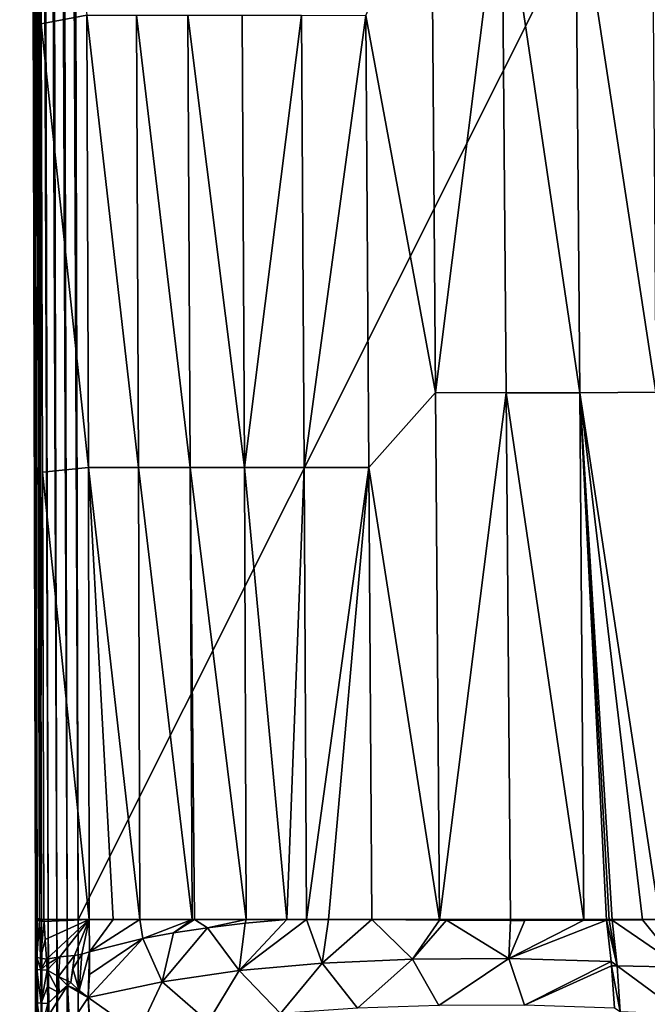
# Model space of a CAD drawing. Header units: metres. Extents: x -134 to 34, y -216 to -20.
# Tile 16 of 72: x -120 to -105, y -178 to -154. Entities that reach past the tile are written whole.
import ezdxf

# ---------------------------------------------------------------- set-up
doc = ezdxf.new("R2010")
doc.units = ezdxf.units.M
doc.layers.add('solid_ORA_A175_SW0003', color=7, linetype='CONTINUOUS')

msp = doc.modelspace()

# ---------------------------------------------------------------- linework, layer by layer
at = {"layer": 'solid_ORA_A175_SW0003'}
for points in [[(-119.465919, -175.516968, 12.438839), (-119.874054, -27.017157, 12.180001), (-119.687492, -101.082909, 12.180001)], [(-119.838982, -27.017157, 12.441493), (-119.874054, -27.017157, 12.180001), (-119.465919, -175.516968, 12.438839)], [(-119.866447, -27.017157, 10.633604), (-119.500069, -175.490936, 10.86714), (-119.686531, -101.463791, 10.824811)], [(-119.866447, -27.017157, 10.633604), (-119.478088, -175.499115, 10.611419), (-119.500069, -175.490936, 10.86714)], [(-119.866447, -27.017157, 10.633604), (-119.843773, -27.017157, 10.484632), (-119.478088, -175.499115, 10.611419)], [(-119.843773, -27.017157, 10.484632), (-119.806282, -27.017157, 10.338681), (-119.478088, -175.499115, 10.611419)], [(-119.740128, -27.017157, 12.679034), (-119.838982, -27.017157, 12.441493), (-119.465919, -175.516968, 12.438839)], [(-119.806282, -27.017157, 10.338681), (-119.754189, -27.017157, 10.196895), (-119.412582, -175.506943, 10.362486)], [(-119.806282, -27.017157, 10.338681), (-119.412582, -175.506943, 10.362486), (-119.478088, -175.499115, 10.611419)], [(-119.412582, -175.506943, 10.362486), (-119.754189, -27.017157, 10.196895), (-119.726662, -36.395378, 10.192781)], [(-119.740128, -27.017157, 12.679034), (-119.366035, -175.516754, 12.679989), (-119.207115, -175.516525, 12.8871)], [(-119.581161, -27.017157, 12.887104), (-119.740128, -27.017157, 12.679034), (-119.207115, -175.516525, 12.8871)], [(-119.740128, -27.017157, 12.679034), (-119.465919, -175.516968, 12.438839), (-119.366035, -175.516754, 12.679989)], [(-119.581161, -27.017157, 12.887104), (-119.207115, -175.516525, 12.8871), (-119.000008, -175.516296, 13.046022)], [(-119.373093, -27.017157, 13.046067), (-119.581161, -27.017157, 12.887104), (-119.000008, -175.516296, 13.046022)], [(-119.373093, -27.017157, 13.046067), (-119.000008, -175.516296, 13.046022), (-118.75882, -175.516083, 13.145926)], [(-119.135551, -27.017157, 13.144923), (-119.373093, -27.017157, 13.046067), (-118.75882, -175.516083, 13.145926)], [(-119.135551, -27.017157, 13.144923), (-118.5, -175.5159, 13.180001), (-118.687355, -101.136086, 13.180001)], [(-119.135551, -27.017157, 13.144923), (-118.75882, -175.516083, 13.145926), (-118.5, -175.5159, 13.180001)], [(-119.412582, -175.506943, 10.362486), (-119.726662, -36.395378, 10.192781), (-119.699089, -45.760647, 10.188662)], [(-119.412582, -175.506943, 10.362486), (-119.699089, -45.760647, 10.188662), (-119.671455, -55.112957, 10.184536)], [(-119.412582, -175.506943, 10.362486), (-119.671455, -55.112957, 10.184536), (-119.643768, -64.452316, 10.180405)], [(-119.412582, -175.506943, 10.362486), (-119.643768, -64.452316, 10.180405), (-119.616028, -73.778717, 10.176271)], [(-119.412582, -175.506943, 10.362486), (-119.616028, -73.778717, 10.176271), (-119.588234, -83.092148, 10.172136)], [(-119.412582, -175.506943, 10.362486), (-119.588234, -83.092148, 10.172136), (-119.560379, -92.392555, 10.168004)], [(-119.412582, -175.506943, 10.362486), (-119.560379, -92.392555, 10.168004), (-119.532463, -101.680008, 10.163873)], [(-119.687492, -101.082909, 12.180001), (-119.5, -175.517151, 10.869058), (-119.5, -175.517151, 11.52543)], [(-119.687492, -101.082909, 12.180001), (-119.5, -175.517151, 11.52543), (-119.5, -175.517151, 12.180099)], [(-119.465919, -175.516968, 12.438839), (-119.687492, -101.082909, 12.180001), (-119.5, -175.517151, 12.180099)], [(-119.500069, -175.490936, 10.86714), (-119.5, -175.517151, 10.869058), (-119.687492, -101.082909, 12.180001)], [(-119.686531, -101.463791, 10.824811), (-119.500069, -175.490936, 10.86714), (-119.687492, -101.082909, 12.180001)], [(-118.687355, -101.136086, 13.180001), (-118.5, -175.5159, 13.180001), (-81.312973, -101.266518, 13.180001)], [(-118.5, -175.5159, 13.180001), (-81.5, -175.5159, 13.180001), (-81.312973, -101.266518, 13.180001)], [(-119.412582, -175.506943, 10.362486), (-119.532463, -101.680008, 10.163873), (-119.500488, -112.278442, 10.15915)], [(-119.412582, -175.506943, 10.362486), (-119.500488, -112.278442, 10.15915), (-119.46843, -122.860115, 10.154424)], [(-119.412582, -175.506943, 10.362486), (-119.46843, -122.860115, 10.154424), (-119.436287, -133.425079, 10.149693)], [(-119.412582, -175.506943, 10.362486), (-119.436287, -133.425079, 10.149693), (-119.404053, -143.973267, 10.144962)], [(-119.412582, -175.506943, 10.362486), (-119.404053, -143.973267, 10.144962), (-119.371735, -154.504684, 10.140237)], [(-118.300995, -154.302872, 8.325271), (-119.371735, -154.504684, 10.140237), (-119.404053, -143.973267, 10.144962)], [(-110.212395, -150.778748, -0.279653), (-110.116089, -163.154907, 0.238081), (-111.751167, -154.307236, 1.010315)], [(-108.559738, -150.785126, -1.323527), (-110.116089, -163.154907, 0.238081), (-110.212395, -150.778748, -0.279653)], [(-108.559738, -150.785126, -1.323527), (-108.458084, -163.161926, -0.721972), (-110.116089, -163.154907, 0.238081)], [(-106.828651, -150.782806, -2.238526), (-106.729958, -163.159363, -1.554619), (-108.559738, -150.785126, -1.323527)], [(-106.729958, -163.159363, -1.554619), (-108.458084, -163.161926, -0.721972), (-108.559738, -150.785126, -1.323527)], [(-105.031502, -150.770584, -3.017915), (-104.943726, -163.145935, -2.254103), (-106.828651, -150.782806, -2.238526)], [(-104.943726, -163.145935, -2.254103), (-106.729958, -163.159363, -1.554619), (-106.828651, -150.782806, -2.238526)], [(-118.300995, -154.302872, 8.325271), (-118.260002, -164.910019, 8.350259), (-119.371735, -154.504684, 10.140237)], [(-117.083817, -164.910019, 6.700181), (-118.260002, -164.910019, 8.350259), (-118.300995, -154.302872, 8.325271)], [(-117.133148, -154.302872, 6.628527), (-117.083817, -164.910019, 6.700181), (-118.300995, -154.302872, 8.325271)], [(-115.877045, -164.910019, 5.234085), (-117.083817, -164.910019, 6.700181), (-117.133148, -154.302872, 6.628527)], [(-115.92907, -154.302872, 5.095538), (-115.877045, -164.910019, 5.234085), (-117.133148, -154.302872, 6.628527)], [(-114.600815, -164.910019, 3.880564), (-115.877045, -164.910019, 5.234085), (-115.92907, -154.302872, 5.095538)], [(-114.653938, -154.302872, 3.664452), (-114.600815, -164.910019, 3.880564), (-115.92907, -154.302872, 5.095538)], [(-113.260132, -154.303467, 2.295617), (-114.600815, -164.910019, 3.880564), (-114.653938, -154.302872, 3.664452)], [(-113.260132, -154.303467, 2.295617), (-113.201828, -164.91066, 2.59097), (-114.600815, -164.910019, 3.880564)], [(-111.751167, -154.307236, 1.010315), (-113.201828, -164.91066, 2.59097), (-113.260132, -154.303467, 2.295617)], [(-111.751167, -154.307236, 1.010315), (-111.680557, -164.914749, 1.381774), (-113.201828, -164.91066, 2.59097)], [(-110.116089, -163.154907, 0.238081), (-111.680557, -164.914749, 1.381774), (-111.751167, -154.307236, 1.010315)], [(-119.412582, -175.506943, 10.362486), (-119.371735, -154.504684, 10.140237), (-119.339325, -165.019302, 10.135517)], [(-118.260002, -164.910019, 8.350259), (-119.339325, -165.019302, 10.135517), (-119.371735, -154.504684, 10.140237)], [(-110.116089, -163.154907, 0.238081), (-110.019974, -175.531128, 0.75593), (-111.680557, -164.914749, 1.381774)], [(-108.458084, -163.161926, -0.721972), (-110.019974, -175.531128, 0.75593), (-110.116089, -163.154907, 0.238081)], [(-108.458084, -163.161926, -0.721972), (-108.356857, -175.539581, -0.120166), (-110.019974, -175.531128, 0.75593)], [(-106.729958, -163.159363, -1.554619), (-106.631882, -175.537323, -0.87039), (-108.458084, -163.161926, -0.721972)], [(-106.631882, -175.537323, -0.87039), (-108.356857, -175.539581, -0.120166), (-108.458084, -163.161926, -0.721972)], [(-104.943726, -163.145935, -2.254103), (-104.85376, -175.522171, -1.490909), (-106.729958, -163.159363, -1.554619)], [(-106.106255, -175.534348, -1.069396), (-106.631882, -175.537323, -0.87039), (-106.729958, -163.159363, -1.554619)], [(-106.038521, -175.533829, -1.094076), (-106.106255, -175.534348, -1.069396), (-106.729958, -163.159363, -1.554619)], [(-105.970718, -175.533249, -1.118566), (-106.038521, -175.533829, -1.094076), (-106.729958, -163.159363, -1.554619)], [(-105.260902, -175.526962, -1.361881), (-105.970718, -175.533249, -1.118566), (-106.729958, -163.159363, -1.554619)], [(-104.85376, -175.522171, -1.490909), (-105.260902, -175.526962, -1.361881), (-106.729958, -163.159363, -1.554619)], [(-118.260002, -164.910019, 8.350259), (-118.241768, -175.517151, 8.408818), (-119.339325, -165.019302, 10.135517)], [(-117.683327, -175.517151, 7.617), (-118.241768, -175.517151, 8.408818), (-118.260002, -164.910019, 8.350259)], [(-117.05278, -175.517151, 6.794675), (-117.683327, -175.517151, 7.617), (-118.260002, -164.910019, 8.350259)], [(-117.083817, -164.910019, 6.700181), (-117.05278, -175.517151, 6.794675), (-118.260002, -164.910019, 8.350259)], [(-115.825935, -175.517151, 5.373619), (-117.05278, -175.517151, 6.794675), (-117.083817, -164.910019, 6.700181)], [(-115.877045, -164.910019, 5.234085), (-115.825935, -175.517151, 5.373619), (-117.083817, -164.910019, 6.700181)], [(-115.773758, -175.517151, 5.317734), (-115.825935, -175.517151, 5.373619), (-115.877045, -164.910019, 5.234085)], [(-114.556648, -175.517151, 4.105004), (-115.773758, -175.517151, 5.317734), (-115.877045, -164.910019, 5.234085)], [(-114.600815, -164.910019, 3.880564), (-114.556648, -175.517151, 4.105004), (-115.877045, -164.910019, 5.234085)], [(-113.603149, -175.517151, 3.262798), (-114.556648, -175.517151, 4.105004), (-114.600815, -164.910019, 3.880564)], [(-113.201828, -164.91066, 2.59097), (-113.603149, -175.517151, 3.262798), (-114.600815, -164.910019, 3.880564)], [(-113.201828, -164.91066, 2.59097), (-113.140717, -175.517532, 2.884062), (-113.603149, -175.517151, 3.262798)], [(-111.680557, -164.914749, 1.381774), (-113.140717, -175.517532, 2.884062), (-113.201828, -164.91066, 2.59097)], [(-111.680557, -164.914749, 1.381774), (-112.625015, -175.5186, 2.482742), (-113.140717, -175.517532, 2.884062)], [(-111.680557, -164.914749, 1.381774), (-111.609947, -175.522247, 1.753234), (-112.625015, -175.5186, 2.482742)], [(-110.019974, -175.531128, 0.75593), (-111.609947, -175.522247, 1.753234), (-111.680557, -164.914749, 1.381774)], [(-119.412582, -175.506943, 10.362486), (-119.339325, -165.019302, 10.135517), (-119.306824, -175.517151, 10.130806)], [(-118.241768, -175.517151, 8.408818), (-119.306824, -175.517151, 10.130806), (-119.339325, -165.019302, 10.135517)], [(-119.478088, -175.499115, 10.611419), (-119.5, -175.517151, 10.869058), (-119.500069, -175.490936, 10.86714)], [(-119.477646, -175.534073, 10.611605), (-119.5, -175.517151, 10.869058), (-119.478088, -175.499115, 10.611419)], [(-119.466194, -205.517151, 12.437808), (-119.465919, -175.516968, 12.438839), (-119.5, -175.517151, 12.180099)], [(-119.5, -175.517151, 12.180099), (-119.5, -184.119568, 10.840328), (-119.5, -187.275269, 10.834352)], [(-119.5, -190.51712, 12.179995), (-119.5, -175.517151, 12.180099), (-119.5, -187.275269, 10.834352)], [(-119.5, -175.517151, 12.180099), (-119.5, -181.073608, 10.882895), (-119.5, -184.119568, 10.840328)], [(-119.5, -175.517151, 12.180099), (-119.5, -178.135742, 10.963919), (-119.5, -181.073608, 10.882895)], [(-119.5, -175.517151, 12.180099), (-119.5, -177.799942, 10.969728), (-119.5, -178.135742, 10.963919)], [(-119.5, -175.517151, 12.180099), (-119.5, -177.465179, 10.966298), (-119.5, -177.799942, 10.969728)], [(-119.5, -175.517151, 12.180099), (-119.5, -177.075256, 10.955991), (-119.5, -177.465179, 10.966298)], [(-119.5, -175.517151, 12.180099), (-119.5, -176.68277, 10.944482), (-119.5, -177.075256, 10.955991)], [(-119.5, -175.517151, 12.180099), (-119.5, -176.534363, 10.938487), (-119.5, -176.68277, 10.944482)], [(-119.5, -175.517151, 12.180099), (-119.5, -176.387695, 10.929418), (-119.5, -176.534363, 10.938487)], [(-119.5, -175.517151, 10.869058), (-119.5, -176.387695, 10.929418), (-119.5, -175.933807, 10.897443)], [(-119.5, -175.517151, 12.180099), (-119.5, -175.933807, 10.897443), (-119.5, -176.387695, 10.929418)], [(-119.477646, -175.534073, 10.611605), (-119.5, -176.387695, 10.929418), (-119.5, -175.517151, 10.869058)], [(-119.5, -175.517151, 11.52543), (-119.5, -175.517151, 10.869058), (-119.5, -175.933807, 10.897443)], [(-119.5, -175.517151, 12.180099), (-119.5, -175.517151, 11.52543), (-119.5, -175.933807, 10.897443)], [(-119.466194, -205.517151, 12.437808), (-119.5, -175.517151, 12.180099), (-119.5, -190.51712, 12.179995)], [(-119.477646, -175.534073, 10.611605), (-119.471046, -176.408936, 10.636881), (-119.5, -176.387695, 10.929418)], [(-119.477646, -175.534073, 10.611605), (-119.478088, -175.499115, 10.611419), (-119.412582, -175.506943, 10.362486)], [(-119.477646, -175.534073, 10.611605), (-119.412582, -175.506943, 10.362486), (-119.411247, -175.550446, 10.361842)], [(-119.477646, -175.534073, 10.611605), (-119.411247, -175.550446, 10.361842), (-119.471046, -176.408936, 10.636881)], [(-119.411247, -175.550446, 10.361842), (-119.385292, -176.429367, 10.355638), (-119.471046, -176.408936, 10.636881)], [(-119.466194, -205.517151, 12.437808), (-119.366417, -205.517151, 12.67932), (-119.465919, -175.516968, 12.438839)], [(-119.366417, -205.517151, 12.67932), (-119.366035, -175.516754, 12.679989), (-119.465919, -175.516968, 12.438839)], [(-119.411247, -175.550446, 10.361842), (-119.412582, -175.506943, 10.362486), (-119.306824, -175.517151, 10.130806)], [(-119.306824, -175.517151, 10.130806), (-119.302795, -175.565796, 10.127195), (-119.411247, -175.550446, 10.361842)], [(-119.411247, -175.550446, 10.361842), (-119.302795, -175.565796, 10.127195), (-119.385292, -176.429367, 10.355638)], [(-119.302795, -175.565796, 10.127195), (-119.276497, -175.990128, 10.111699), (-119.385292, -176.429367, 10.355638)], [(-119.366417, -205.517151, 12.67932), (-119.207474, -205.517151, 12.886737), (-119.366035, -175.516754, 12.679989)], [(-119.207474, -205.517151, 12.886737), (-119.207115, -175.516525, 12.8871), (-119.366035, -175.516754, 12.679989)], [(-119.306824, -175.517151, 10.130806), (-118.241768, -175.517151, 8.408818), (-119.302795, -175.565796, 10.127195)], [(-119.302795, -175.565796, 10.127195), (-118.241768, -175.517151, 8.408818), (-119.276497, -175.990128, 10.111699)], [(-119.276497, -175.990128, 10.111699), (-118.241768, -175.517151, 8.408818), (-119.246063, -176.448181, 10.096547)], [(-118.930023, -176.395508, 9.621986), (-119.246063, -176.448181, 10.096547), (-118.241768, -175.517151, 8.408818)], [(-119.207474, -205.517151, 12.886737), (-119.000229, -205.517151, 13.045896), (-119.207115, -175.516525, 12.8871)], [(-119.000229, -205.517151, 13.045896), (-119.000008, -175.516296, 13.046022), (-119.207115, -175.516525, 12.8871)], [(-119.000229, -205.517151, 13.045896), (-118.75882, -205.517151, 13.145926), (-119.000008, -175.516296, 13.046022)], [(-118.75882, -205.517151, 13.145926), (-118.75882, -175.516083, 13.145926), (-119.000008, -175.516296, 13.046022)], [(-118.930023, -176.395508, 9.621986), (-118.241768, -175.517151, 8.408818), (-118.590057, -176.361282, 9.123494)], [(-118.75882, -175.516083, 13.145926), (-118.5, -205.517151, 13.180001), (-118.5, -175.5159, 13.180001)], [(-118.75882, -205.517151, 13.145926), (-118.5, -205.517151, 13.180001), (-118.75882, -175.516083, 13.145926)], [(-118.415558, -176.32869, 8.868976), (-118.590057, -176.361282, 9.123494), (-118.241768, -175.517151, 8.408818)], [(-118.5, -205.517151, 13.180001), (-81.5, -205.517151, 13.180001), (-81.5, -175.5159, 13.180001)], [(-118.5, -175.5159, 13.180001), (-118.5, -205.517151, 13.180001), (-81.5, -175.5159, 13.180001)], [(-118.415558, -176.32869, 8.868976), (-118.241768, -175.517151, 8.408818), (-118.234444, -176.276871, 8.603198)], [(-118.234444, -176.276871, 8.603198), (-118.241768, -175.517151, 8.408818), (-117.683327, -175.517151, 7.617)], [(-118.234444, -176.276871, 8.603198), (-117.683327, -175.517151, 7.617), (-117.05278, -175.517151, 6.794675)], [(-116.986839, -175.963104, 6.874663), (-118.234444, -176.276871, 8.603198), (-117.05278, -175.517151, 6.794675)], [(-116.986839, -175.963104, 6.874663), (-117.05278, -175.517151, 6.794675), (-115.825935, -175.517151, 5.373619)], [(-116.986839, -175.963104, 6.874663), (-115.825935, -175.517151, 5.373619), (-116.267242, -175.829193, 5.979863)], [(-116.267242, -175.829193, 5.979863), (-115.825935, -175.517151, 5.373619), (-115.773758, -175.517151, 5.317734)], [(-116.267242, -175.829193, 5.979863), (-115.773758, -175.517151, 5.317734), (-115.469513, -175.711639, 5.074544)], [(-115.469513, -175.711639, 5.074544), (-115.773758, -175.517151, 5.317734), (-114.556648, -175.517151, 4.105004)], [(-115.469513, -175.711639, 5.074544), (-114.556648, -175.517151, 4.105004), (-114.583351, -175.604431, 4.163751)], [(-114.726288, -176.719162, 4.613895), (-113.603149, -175.517151, 3.262798), (-113.140717, -175.517532, 2.884062)], [(-114.583351, -175.604431, 4.163751), (-113.603149, -175.517151, 3.262798), (-114.726288, -176.719162, 4.613895)], [(-112.772514, -176.545959, 2.85435), (-114.726288, -176.719162, 4.613895), (-113.140717, -175.517532, 2.884062)], [(-114.583351, -175.604431, 4.163751), (-114.556648, -175.517151, 4.105004), (-113.603149, -175.517151, 3.262798)], [(-112.772514, -176.545959, 2.85435), (-113.140717, -175.517532, 2.884062), (-112.625015, -175.5186, 2.482742)], [(-112.772514, -176.545959, 2.85435), (-112.625015, -175.5186, 2.482742), (-111.609947, -175.522247, 1.753234)], [(-110.658295, -176.449097, 1.319554), (-112.772514, -176.545959, 2.85435), (-111.609947, -175.522247, 1.753234)], [(-110.658295, -176.449097, 1.319554), (-111.609947, -175.522247, 1.753234), (-110.019974, -175.531128, 0.75593)], [(-110.658295, -176.449097, 1.319554), (-110.019974, -175.531128, 0.75593), (-109.861572, -175.531921, 0.665485)], [(-108.392921, -176.43158, 0.02299), (-110.658295, -176.449097, 1.319554), (-109.861572, -175.531921, 0.665485)], [(-108.356857, -175.539581, -0.120166), (-109.861572, -175.531921, 0.665485), (-110.019974, -175.531128, 0.75593)], [(-108.392921, -176.43158, 0.02299), (-109.861572, -175.531921, 0.665485), (-108.356857, -175.539581, -0.120166)], [(-108.392921, -176.43158, 0.02299), (-106.631882, -175.537323, -0.87039), (-106.106255, -175.534348, -1.069396)], [(-108.392921, -176.43158, 0.02299), (-106.106255, -175.534348, -1.069396), (-105.993629, -176.505844, -1.027479)], [(-108.392921, -176.43158, 0.02299), (-108.023056, -175.540192, -0.277369), (-106.631882, -175.537323, -0.87039)], [(-108.392921, -176.43158, 0.02299), (-108.356857, -175.539581, -0.120166), (-108.023056, -175.540192, -0.277369)], [(-106.631882, -175.537323, -0.87039), (-108.023056, -175.540192, -0.277369), (-108.356857, -175.539581, -0.120166)], [(-105.850853, -176.609695, -1.079699), (-106.106255, -175.534348, -1.069396), (-106.038521, -175.533829, -1.094076)], [(-105.993629, -176.505844, -1.027479), (-106.106255, -175.534348, -1.069396), (-105.850853, -176.609695, -1.079699)], [(-105.850853, -176.609695, -1.079699), (-106.038521, -175.533829, -1.094076), (-105.970718, -175.533249, -1.118566)], [(-104.35849, -176.639465, -1.581225), (-105.970718, -175.533249, -1.118566), (-105.260902, -175.526962, -1.361881)], [(-104.35849, -176.639465, -1.581225), (-105.850853, -176.609695, -1.079699), (-105.970718, -175.533249, -1.118566)], [(-104.35849, -176.639465, -1.581225), (-105.260902, -175.526962, -1.361881), (-104.85376, -175.522171, -1.490909)], [(-115.469513, -175.711639, 5.074544), (-114.726288, -176.719162, 4.613895), (-116.528969, -176.979904, 6.584918)], [(-116.267242, -175.829193, 5.979863), (-115.469513, -175.711639, 5.074544), (-116.528969, -176.979904, 6.584918)], [(-115.469513, -175.711639, 5.074544), (-114.583351, -175.604431, 4.163751), (-114.726288, -176.719162, 4.613895)], [(-119.276497, -175.990128, 10.111699), (-119.246063, -176.448181, 10.096547), (-119.385292, -176.429367, 10.355638)], [(-116.986839, -175.963104, 6.874663), (-118.263405, -177.351898, 8.793485), (-118.233917, -176.812897, 8.709322)], [(-116.986839, -175.963104, 6.874663), (-116.528969, -176.979904, 6.584918), (-118.263405, -177.351898, 8.793485)], [(-116.986839, -175.963104, 6.874663), (-118.233917, -176.812897, 8.709322), (-118.234444, -176.276871, 8.603198)], [(-116.986839, -175.963104, 6.874663), (-116.267242, -175.829193, 5.979863), (-116.528969, -176.979904, 6.584918)], [(-119.5, -176.387695, 10.929418), (-119.5, -176.68277, 10.944482), (-119.5, -176.534363, 10.938487)], [(-119.469398, -176.691742, 10.643185), (-119.5, -176.68277, 10.944482), (-119.5, -176.387695, 10.929418)], [(-119.469398, -176.691742, 10.643185), (-119.5, -176.387695, 10.929418), (-119.471046, -176.408936, 10.636881)], [(-119.378853, -176.700333, 10.354179), (-119.471046, -176.408936, 10.636881), (-119.385292, -176.429367, 10.355638)], [(-119.378853, -176.700333, 10.354179), (-119.469398, -176.691742, 10.643185), (-119.471046, -176.408936, 10.636881)], [(-119.378853, -176.700333, 10.354179), (-119.385292, -176.429367, 10.355638), (-119.246063, -176.448181, 10.096547)], [(-119.378853, -176.700333, 10.354179), (-119.246063, -176.448181, 10.096547), (-119.239059, -176.578079, 10.094199)], [(-118.930023, -176.395508, 9.621986), (-119.239059, -176.578079, 10.094199), (-119.246063, -176.448181, 10.096547)], [(-118.930023, -176.395508, 9.621986), (-119.232048, -176.708206, 10.089258), (-119.239059, -176.578079, 10.094199)], [(-118.930023, -176.395508, 9.621986), (-118.961067, -176.855972, 9.711521), (-119.232048, -176.708206, 10.089258)], [(-118.590057, -176.361282, 9.123494), (-118.672836, -176.995132, 9.324671), (-118.961067, -176.855972, 9.711521)], [(-118.930023, -176.395508, 9.621986), (-118.590057, -176.361282, 9.123494), (-118.961067, -176.855972, 9.711521)], [(-118.625755, -176.677658, 9.228151), (-118.672836, -176.995132, 9.324671), (-118.590057, -176.361282, 9.123494)], [(-118.415558, -176.32869, 8.868976), (-118.478638, -177.183853, 9.074229), (-118.625755, -176.677658, 9.228151)], [(-118.415558, -176.32869, 8.868976), (-118.625755, -176.677658, 9.228151), (-118.590057, -176.361282, 9.123494)], [(-118.234444, -176.276871, 8.603198), (-118.263405, -177.351898, 8.793485), (-118.478638, -177.183853, 9.074229)], [(-118.415558, -176.32869, 8.868976), (-118.234444, -176.276871, 8.603198), (-118.478638, -177.183853, 9.074229)], [(-118.234444, -176.276871, 8.603198), (-118.233917, -176.812897, 8.709322), (-118.263405, -177.351898, 8.793485)], [(-111.949722, -177.599503, 2.293872), (-112.772514, -176.545959, 2.85435), (-110.658295, -176.449097, 1.319554)], [(-110.040184, -177.533142, 0.974771), (-111.949722, -177.599503, 2.293872), (-110.658295, -176.449097, 1.319554)], [(-110.040184, -177.533142, 0.974771), (-110.658295, -176.449097, 1.319554), (-108.392921, -176.43158, 0.02299)], [(-108.026512, -177.530762, -0.162386), (-110.040184, -177.533142, 0.974771), (-108.392921, -176.43158, 0.02299)], [(-108.026512, -177.530762, -0.162386), (-108.392921, -176.43158, 0.02299), (-105.993629, -176.505844, -1.027479)], [(-119.5, -176.68277, 10.944482), (-119.5, -177.465179, 10.966298), (-119.5, -177.075256, 10.955991)], [(-119.466965, -177.472702, 10.653305), (-119.5, -177.465179, 10.966298), (-119.5, -176.68277, 10.944482)], [(-119.466965, -177.472702, 10.653305), (-119.5, -176.68277, 10.944482), (-119.469398, -176.691742, 10.643185)], [(-119.369308, -177.479889, 10.354099), (-119.469398, -176.691742, 10.643185), (-119.378853, -176.700333, 10.354179)], [(-119.369308, -177.479889, 10.354099), (-119.466965, -177.472702, 10.653305), (-119.469398, -176.691742, 10.643185)], [(-119.378853, -176.700333, 10.354179), (-119.239059, -176.578079, 10.094199), (-119.232048, -176.708206, 10.089258)], [(-119.369308, -177.479889, 10.354099), (-119.378853, -176.700333, 10.354179), (-119.232048, -176.708206, 10.089258)], [(-119.369308, -177.479889, 10.354099), (-119.232048, -176.708206, 10.089258), (-119.221436, -177.09314, 10.085461)], [(-118.945938, -177.2388, 9.70978), (-119.221436, -177.09314, 10.085461), (-119.232048, -176.708206, 10.089258)], [(-118.961067, -176.855972, 9.711521), (-118.945938, -177.2388, 9.70978), (-119.232048, -176.708206, 10.089258)], [(-118.625755, -176.677658, 9.228151), (-118.478638, -177.183853, 9.074229), (-118.672836, -176.995132, 9.324671)], [(-115.453194, -177.916016, 5.451299), (-116.528969, -176.979904, 6.584918), (-114.726288, -176.719162, 4.613895)], [(-113.751724, -177.726105, 3.788367), (-115.453194, -177.916016, 5.451299), (-114.726288, -176.719162, 4.613895)], [(-113.751724, -177.726105, 3.788367), (-114.726288, -176.719162, 4.613895), (-112.772514, -176.545959, 2.85435)], [(-111.949722, -177.599503, 2.293872), (-113.751724, -177.726105, 3.788367), (-112.772514, -176.545959, 2.85435)], [(-108.026512, -177.530762, -0.162386), (-105.993629, -176.505844, -1.027479), (-105.984413, -176.606308, -1.02953)], [(-108.026512, -177.530762, -0.162386), (-105.984413, -176.606308, -1.02953), (-105.917603, -177.600616, -1.114157)], [(-105.984413, -176.606308, -1.02953), (-105.993629, -176.505844, -1.027479), (-105.850853, -176.609695, -1.079699)], [(-105.984413, -176.606308, -1.02953), (-105.850853, -176.609695, -1.079699), (-105.782227, -177.686798, -1.178423)], [(-105.917603, -177.600616, -1.114157), (-105.984413, -176.606308, -1.02953), (-105.782227, -177.686798, -1.178423)], [(-104.306213, -177.749634, -1.703202), (-105.782227, -177.686798, -1.178423), (-105.850853, -176.609695, -1.079699)], [(-104.35849, -176.639465, -1.581225), (-104.306213, -177.749634, -1.703202), (-105.850853, -176.609695, -1.079699)], [(-118.961067, -176.855972, 9.711521), (-118.753525, -177.064209, 9.438263), (-118.945938, -177.2388, 9.70978)], [(-118.961067, -176.855972, 9.711521), (-118.672836, -176.995132, 9.324671), (-118.753525, -177.064209, 9.438263)], [(-119.369308, -177.479889, 10.354099), (-119.221436, -177.09314, 10.085461), (-119.211327, -177.486435, 10.081861)], [(-118.945938, -177.2388, 9.70978), (-119.211327, -177.486435, 10.081861), (-119.221436, -177.09314, 10.085461)], [(-118.753525, -177.064209, 9.438263), (-119.211327, -177.486435, 10.081861), (-118.945938, -177.2388, 9.70978)], [(-119.210411, -177.796402, 10.083791), (-119.211327, -177.486435, 10.081861), (-118.753525, -177.064209, 9.438263)], [(-118.705605, -178.005875, 9.392117), (-119.210411, -177.796402, 10.083791), (-118.753525, -177.064209, 9.438263)], [(-118.478638, -177.183853, 9.074229), (-118.753525, -177.064209, 9.438263), (-118.672836, -176.995132, 9.324671)], [(-118.263405, -177.351898, 8.793485), (-118.705605, -178.005875, 9.392117), (-118.753525, -177.064209, 9.438263)], [(-118.478638, -177.183853, 9.074229), (-118.263405, -177.351898, 8.793485), (-118.753525, -177.064209, 9.438263)], [(-116.528969, -176.979904, 6.584918), (-117.091827, -178.180161, 7.289361), (-118.263405, -177.351898, 8.793485)], [(-115.453194, -177.916016, 5.451299), (-117.091827, -178.180161, 7.289361), (-116.528969, -176.979904, 6.584918)], [(-118.263405, -177.351898, 8.793485), (-118.178474, -178.544052, 8.648738), (-118.705605, -178.005875, 9.392117)], [(-118.263405, -177.351898, 8.793485), (-118.152962, -179.734512, 8.4558), (-118.178474, -178.544052, 8.648738)], [(-118.263405, -177.351898, 8.793485), (-117.091827, -178.180161, 7.289361), (-118.152962, -179.734512, 8.4558)], [(-119.466713, -178.125992, 10.649826), (-119.5, -177.799942, 10.969728), (-119.5, -177.465179, 10.966298)], [(-119.466713, -178.125992, 10.649826), (-119.5, -177.465179, 10.966298), (-119.466965, -177.472702, 10.653305)], [(-119.368202, -178.116653, 10.349383), (-119.466965, -177.472702, 10.653305), (-119.369308, -177.479889, 10.354099)], [(-119.368202, -178.116653, 10.349383), (-119.466713, -178.125992, 10.649826), (-119.466965, -177.472702, 10.653305)], [(-119.368202, -178.116653, 10.349383), (-119.369308, -177.479889, 10.354099), (-119.211327, -177.486435, 10.081861)], [(-119.368202, -178.116653, 10.349383), (-119.211327, -177.486435, 10.081861), (-119.210411, -177.796402, 10.083791)]]:
    msp.add_3dface(points, dxfattribs=at)

doc.saveas('drawing.dxf')
